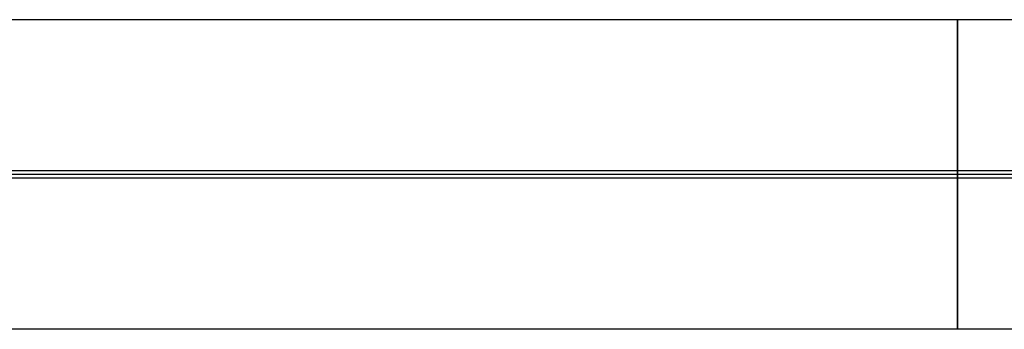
# Model space of a CAD drawing. Extents: x -37 to 483, y -973 to -253.
# Tile 157 of 197: x 142 to 227, y -282 to -256. Entities that reach past the tile are written whole.
import ezdxf

# ---------------------------------------------------------------- set-up
doc = ezdxf.new("R2010")
doc.units = 0
doc.layers.add('PREDEFINITO', color=7, linetype='CONTINUOUS')

msp = doc.modelspace()

# ---------------------------------------------------------------- linework, layer by layer
at = {"layer": 'PREDEFINITO'}
for p, q in [((405.929, -255.862, 145.138), (39.528, -255.862, 145.138)), ((222.729, -255.862, 145.138), (222.729, -255.858, 145.397)), ((222.729, -255.858, 145.397), (222.729, -255.861, 145.658)), ((222.729, -255.861, 145.658), (222.729, -255.87, 145.921)), ((222.729, -255.873, 144.878), (222.729, -255.862, 145.138)), ((222.729, -255.87, 145.921), (222.729, -255.887, 146.186)), ((222.729, -255.89, 144.617), (222.729, -255.873, 144.878)), ((222.729, -255.887, 146.186), (222.729, -255.91, 146.452)), ((222.729, -255.914, 144.353), (222.729, -255.89, 144.617)), ((222.729, -255.91, 146.452), (222.729, -255.941, 146.72)), ((222.729, -255.945, 144.087), (222.729, -255.914, 144.353)), ((222.729, -255.941, 146.72), (222.729, -255.979, 146.989)), ((222.729, -255.983, 143.819), (222.729, -255.945, 144.087)), ((222.729, -255.979, 146.989), (222.729, -256.024, 147.258)), ((222.729, -256.029, 143.55), (222.729, -255.983, 143.819)), ((222.729, -256.024, 147.258), (222.729, -256.078, 147.528)), ((222.729, -256.082, 143.279), (222.729, -256.029, 143.55)), ((222.729, -256.078, 147.528), (222.729, -256.139, 147.799)), ((222.729, -256.143, 143.007), (222.729, -256.082, 143.279)), ((222.729, -256.139, 147.799), (222.729, -256.207, 148.07)), ((222.729, -256.211, 142.734), (222.729, -256.143, 143.007)), ((222.729, -256.207, 148.07), (222.729, -256.284, 148.34)), ((222.729, -256.287, 142.461), (222.729, -256.211, 142.734)), ((222.729, -256.284, 148.34), (222.729, -256.369, 148.61)), ((222.729, -256.372, 142.186), (222.729, -256.287, 142.461)), ((222.729, -256.369, 148.61), (222.729, -256.462, 148.88)), ((222.729, -256.464, 141.912), (222.729, -256.372, 142.186)), ((222.729, -256.462, 148.88), (222.729, -256.564, 149.149)), ((222.729, -256.564, 141.638), (222.729, -256.464, 141.912)), ((222.729, -256.672, 141.363), (222.729, -256.564, 141.638)), ((222.729, -256.564, 149.149), (222.729, -256.673, 149.416)), ((222.729, -256.789, 141.09), (222.729, -256.672, 141.363)), ((222.729, -256.673, 149.416), (222.729, -256.791, 149.682)), ((222.729, -256.913, 140.817), (222.729, -256.789, 141.09)), ((222.729, -256.791, 149.682), (222.729, -256.917, 149.946)), ((222.729, -257.046, 140.545), (222.729, -256.913, 140.817)), ((222.729, -256.917, 149.946), (222.729, -257.051, 150.209)), ((222.729, -257.187, 140.275), (222.729, -257.046, 140.545)), ((222.729, -257.051, 150.209), (222.729, -257.194, 150.469)), ((222.729, -257.336, 140.006), (222.729, -257.187, 140.275)), ((222.729, -257.194, 150.469), (222.729, -257.345, 150.726)), ((222.729, -257.493, 139.739), (222.729, -257.336, 140.006)), ((222.729, -257.345, 150.726), (222.729, -257.504, 150.981)), ((222.729, -257.658, 139.474), (222.729, -257.493, 139.739)), ((222.729, -257.504, 150.981), (222.729, -257.67, 151.232)), ((222.729, -257.832, 139.212), (222.729, -257.658, 139.474)), ((222.729, -257.67, 151.232), (222.729, -257.845, 151.48)), ((222.729, -258.013, 138.953), (222.729, -257.832, 139.212)), ((222.729, -257.845, 151.48), (222.729, -258.028, 151.724)), ((222.729, -258.202, 138.696), (222.729, -258.013, 138.953)), ((222.729, -258.028, 151.724), (222.729, -258.219, 151.965)), ((222.729, -258.399, 138.443), (222.729, -258.202, 138.696)), ((222.729, -258.219, 151.965), (222.729, -258.417, 152.201)), ((222.729, -258.603, 138.194), (222.729, -258.399, 138.443)), ((222.729, -258.417, 152.201), (222.729, -258.622, 152.432)), ((222.729, -258.814, 137.949), (222.729, -258.603, 138.194)), ((222.729, -258.622, 152.432), (222.729, -258.835, 152.659)), ((222.729, -259.033, 137.707), (222.729, -258.814, 137.949)), ((222.729, -258.835, 152.659), (222.729, -259.055, 152.881)), ((222.729, -259.259, 137.471), (222.729, -259.033, 137.707)), ((222.729, -259.055, 152.881), (222.729, -259.282, 153.097)), ((222.729, -259.492, 137.238), (222.729, -259.259, 137.471)), ((222.729, -259.282, 153.097), (222.729, -259.516, 153.308)), ((222.729, -259.731, 137.011), (222.729, -259.492, 137.238)), ((222.729, -259.516, 153.308), (222.729, -259.756, 153.514)), ((222.729, -259.976, 136.789), (222.729, -259.731, 137.011)), ((222.729, -259.756, 153.514), (222.729, -260.002, 153.713)), ((222.729, -260.228, 136.572), (222.729, -259.976, 136.789)), ((222.729, -260.002, 153.713), (222.729, -260.254, 153.907)), ((222.729, -260.486, 136.361), (222.729, -260.228, 136.572)), ((222.729, -260.254, 153.907), (222.729, -260.512, 154.094)), ((222.729, -260.749, 136.156), (222.729, -260.486, 136.361)), ((222.729, -260.512, 154.094), (222.729, -260.775, 154.274)), ((222.729, -261.017, 135.957), (222.729, -260.749, 136.156)), ((222.729, -260.775, 154.274), (222.729, -261.043, 154.449)), ((222.729, -261.291, 135.764), (222.729, -261.017, 135.957)), ((222.729, -261.043, 154.449), (222.729, -261.316, 154.616)), ((222.729, -261.569, 135.577), (222.729, -261.291, 135.764)), ((222.729, -261.316, 154.616), (222.729, -261.594, 154.777)), ((222.729, -261.852, 135.397), (222.729, -261.569, 135.577)), ((222.729, -261.594, 154.777), (222.729, -261.875, 154.93)), ((222.729, -262.139, 135.223), (222.729, -261.852, 135.397)), ((222.729, -261.875, 154.93), (222.729, -262.161, 155.077)), ((222.729, -262.43, 135.056), (222.729, -262.139, 135.223)), ((222.729, -262.161, 155.077), (222.729, -262.45, 155.217)), ((222.729, -262.724, 134.896), (222.729, -262.43, 135.056)), ((222.729, -262.45, 155.217), (222.729, -262.743, 155.349)), ((222.729, -263.021, 134.743), (222.729, -262.724, 134.896)), ((222.729, -262.743, 155.349), (222.729, -263.038, 155.474)), ((222.729, -263.321, 134.597), (222.729, -263.021, 134.743)), ((222.729, -263.038, 155.474), (222.729, -263.336, 155.592)), ((222.729, -263.624, 134.459), (222.729, -263.321, 134.597)), ((222.729, -263.336, 155.592), (222.729, -263.636, 155.703)), ((222.729, -263.929, 134.327), (222.729, -263.624, 134.459)), ((222.729, -263.636, 155.703), (222.729, -263.939, 155.806)), ((222.729, -264.236, 134.202), (222.729, -263.929, 134.327)), ((222.729, -263.939, 155.806), (222.729, -264.242, 155.902)), ((222.729, -264.544, 134.085), (222.729, -264.236, 134.202)), ((222.729, -264.242, 155.902), (222.729, -264.548, 155.991)), ((222.729, -264.854, 133.975), (222.729, -264.544, 134.085)), ((222.729, -264.548, 155.991), (222.729, -264.854, 156.073)), ((222.729, -265.164, 133.872), (222.729, -264.854, 133.975)), ((222.729, -264.854, 156.073), (222.729, -265.161, 156.147)), ((222.729, -265.161, 156.147), (222.729, -265.468, 156.214)), ((222.729, -265.476, 133.776), (222.729, -265.164, 133.872)), ((222.729, -265.468, 156.214), (222.729, -265.775, 156.275)), ((222.729, -265.787, 133.687), (222.729, -265.476, 133.776)), ((222.729, -265.775, 156.275), (222.729, -266.083, 156.328)), ((222.729, -266.098, 133.606), (222.729, -265.787, 133.687)), ((222.729, -266.083, 156.328), (222.729, -266.389, 156.375)), ((222.729, -266.41, 133.531), (222.729, -266.098, 133.606)), ((222.729, -266.389, 156.375), (222.729, -266.695, 156.414)), ((222.729, -266.72, 133.464), (222.729, -266.41, 133.531)), ((222.729, -266.695, 156.414), (222.729, -267, 156.447)), ((222.729, -267.03, 133.403), (222.729, -266.72, 133.464)), ((222.729, -267, 156.447), (222.729, -267.304, 156.474)), ((222.729, -267.339, 133.349), (222.729, -267.03, 133.403)), ((222.729, -267.304, 156.474), (222.729, -267.607, 156.494)), ((222.729, -267.646, 133.302), (222.729, -267.339, 133.349)), ((222.729, -267.607, 156.494), (222.729, -267.907, 156.508)), ((222.729, -267.952, 133.262), (222.729, -267.646, 133.302)), ((222.729, -267.907, 156.508), (222.729, -268.206, 156.516)), ((222.729, -268.255, 133.227), (222.729, -267.952, 133.262)), ((222.729, -268.206, 156.516), (222.729, -268.503, 156.518)), ((222.729, -268.557, 133.2), (222.729, -268.255, 133.227)), ((405.929, -269.123, 144.834), (39.528, -269.123, 144.834)), ((389.544, -268.797, 156.514), (55.914, -268.797, 156.514)), ((222.729, -268.503, 156.518), (222.729, -268.797, 156.514)), ((222.729, -268.857, 133.178), (222.729, -268.557, 133.2)), ((222.729, -268.797, 156.514), (222.729, -269.091, 156.505)), ((222.729, -269.154, 133.162), (222.729, -268.857, 133.178)), ((222.729, -269.091, 156.505), (222.729, -269.388, 156.489)), ((222.729, -269.448, 133.153), (222.729, -269.154, 133.162)), ((405.929, -269.448, 133.153), (39.528, -269.448, 133.153)), ((222.729, -269.388, 156.489), (222.729, -269.688, 156.467)), ((222.729, -269.743, 133.149), (222.729, -269.448, 133.153)), ((222.729, -269.688, 156.467), (222.729, -269.99, 156.44)), ((222.729, -270.039, 133.151), (222.729, -269.743, 133.149)), ((222.729, -269.99, 156.44), (222.729, -270.293, 156.406)), ((222.729, -270.338, 133.159), (222.729, -270.039, 133.151)), ((222.729, -270.293, 156.406), (222.729, -270.599, 156.365)), ((222.729, -270.638, 133.173), (222.729, -270.338, 133.159)), ((222.729, -270.599, 156.365), (222.729, -270.906, 156.318)), ((222.729, -270.941, 133.193), (222.729, -270.638, 133.173)), ((222.729, -270.906, 156.318), (222.729, -271.215, 156.264)), ((222.729, -271.245, 133.22), (222.729, -270.941, 133.193)), ((222.729, -271.215, 156.264), (222.729, -271.525, 156.203)), ((222.729, -271.55, 133.253), (222.729, -271.245, 133.22)), ((222.729, -271.525, 156.203), (222.729, -271.835, 156.136)), ((222.729, -271.856, 133.292), (222.729, -271.55, 133.253)), ((222.729, -271.835, 156.136), (222.729, -272.147, 156.061)), ((222.729, -272.162, 133.339), (222.729, -271.856, 133.292)), ((222.729, -272.147, 156.061), (222.729, -272.458, 155.98)), ((222.729, -272.47, 133.392), (222.729, -272.162, 133.339)), ((222.729, -272.458, 155.98), (222.729, -272.769, 155.891)), ((222.729, -272.777, 133.453), (222.729, -272.47, 133.392)), ((222.729, -272.769, 155.891), (222.729, -273.081, 155.795)), ((222.729, -273.084, 133.52), (222.729, -272.777, 133.453)), ((222.729, -273.081, 155.795), (222.729, -273.391, 155.692)), ((222.729, -273.391, 133.594), (222.729, -273.084, 133.52)), ((222.729, -273.697, 133.676), (222.729, -273.391, 133.594)), ((222.729, -273.391, 155.692), (222.729, -273.701, 155.582)), ((222.729, -274.003, 133.765), (222.729, -273.697, 133.676)), ((222.729, -273.701, 155.582), (222.729, -274.009, 155.465)), ((222.729, -274.306, 133.861), (222.729, -274.003, 133.765)), ((222.729, -274.009, 155.465), (222.729, -274.316, 155.34)), ((222.729, -274.609, 133.964), (222.729, -274.306, 133.861)), ((222.729, -274.316, 155.34), (222.729, -274.621, 155.208)), ((222.729, -274.909, 134.075), (222.729, -274.609, 133.964)), ((222.729, -274.621, 155.208), (222.729, -274.924, 155.07)), ((222.729, -275.207, 134.193), (222.729, -274.909, 134.075)), ((222.729, -274.924, 155.07), (222.729, -275.224, 154.924)), ((222.729, -275.502, 134.318), (222.729, -275.207, 134.193)), ((222.729, -275.224, 154.924), (222.729, -275.521, 154.771)), ((222.729, -275.795, 134.45), (222.729, -275.502, 134.318)), ((222.729, -275.521, 154.771), (222.729, -275.815, 154.611)), ((222.729, -276.084, 134.59), (222.729, -275.795, 134.45)), ((222.729, -275.815, 154.611), (222.729, -276.106, 154.444)), ((222.729, -276.37, 134.737), (222.729, -276.084, 134.59)), ((222.729, -276.106, 154.444), (222.729, -276.393, 154.27)), ((222.729, -276.651, 134.89), (222.729, -276.37, 134.737)), ((222.729, -276.393, 154.27), (222.729, -276.676, 154.09)), ((222.729, -276.929, 135.051), (222.729, -276.651, 134.89)), ((222.729, -276.676, 154.09), (222.729, -276.954, 153.903)), ((222.729, -277.202, 135.218), (222.729, -276.929, 135.051)), ((222.729, -276.954, 153.903), (222.729, -277.228, 153.71)), ((222.729, -277.47, 135.393), (222.729, -277.202, 135.218)), ((222.729, -277.228, 153.71), (222.729, -277.496, 153.511)), ((222.729, -277.733, 135.573), (222.729, -277.47, 135.393)), ((222.729, -277.496, 153.511), (222.729, -277.759, 153.306)), ((222.729, -277.991, 135.761), (222.729, -277.733, 135.573)), ((222.729, -277.759, 153.306), (222.729, -278.017, 153.095)), ((222.729, -278.243, 135.954), (222.729, -277.991, 135.761)), ((222.729, -278.017, 153.095), (222.729, -278.269, 152.878)), ((222.729, -278.489, 136.153), (222.729, -278.243, 135.954)), ((222.729, -278.269, 152.878), (222.729, -278.514, 152.656)), ((222.729, -278.729, 136.359), (222.729, -278.489, 136.153)), ((222.729, -278.514, 152.656), (222.729, -278.753, 152.429)), ((222.729, -278.963, 136.57), (222.729, -278.729, 136.359)), ((222.729, -278.753, 152.429), (222.729, -278.986, 152.196)), ((222.729, -279.19, 136.786), (222.729, -278.963, 136.57)), ((222.729, -278.986, 152.196), (222.729, -279.212, 151.96)), ((222.729, -279.41, 137.008), (222.729, -279.19, 136.786)), ((222.729, -279.212, 151.96), (222.729, -279.431, 151.718)), ((222.729, -279.623, 137.235), (222.729, -279.41, 137.008)), ((222.729, -279.431, 151.718), (222.729, -279.642, 151.473)), ((222.729, -279.828, 137.466), (222.729, -279.623, 137.235)), ((222.729, -279.642, 151.473), (222.729, -279.846, 151.224)), ((222.729, -280.026, 137.702), (222.729, -279.828, 137.466)), ((222.729, -279.846, 151.224), (222.729, -280.043, 150.971)), ((222.729, -280.217, 137.943), (222.729, -280.026, 137.702)), ((222.729, -280.043, 150.971), (222.729, -280.232, 150.714)), ((222.729, -280.4, 138.187), (222.729, -280.217, 137.943)), ((222.729, -280.232, 150.714), (222.729, -280.413, 150.455)), ((222.729, -280.575, 138.435), (222.729, -280.4, 138.187)), ((222.729, -280.413, 150.455), (222.729, -280.587, 150.193)), ((222.729, -280.741, 138.686), (222.729, -280.575, 138.435)), ((222.729, -280.587, 150.193), (222.729, -280.752, 149.928)), ((222.729, -280.9, 138.941), (222.729, -280.741, 138.686)), ((222.729, -280.752, 149.928), (222.729, -280.909, 149.661)), ((222.729, -281.051, 139.198), (222.729, -280.9, 138.941)), ((222.729, -280.909, 149.661), (222.729, -281.058, 149.392)), ((222.729, -281.194, 139.458), (222.729, -281.051, 139.198)), ((222.729, -281.058, 149.392), (222.729, -281.199, 149.122)), ((222.729, -281.328, 139.721), (222.729, -281.194, 139.458)), ((222.729, -281.199, 149.122), (222.729, -281.332, 148.85)), ((222.729, -281.454, 139.985), (222.729, -281.328, 139.721)), ((222.729, -281.332, 148.85), (222.729, -281.457, 148.577)), ((222.729, -281.572, 140.251), (222.729, -281.454, 139.985)), ((222.729, -281.457, 148.577), (222.729, -281.573, 148.304)), ((222.729, -281.681, 140.518), (222.729, -281.572, 140.251)), ((222.729, -281.573, 148.304), (222.729, -281.681, 148.029)), ((222.729, -281.783, 140.787), (222.729, -281.681, 140.518)), ((222.729, -281.681, 148.029), (222.729, -281.781, 147.755)), ((222.729, -281.781, 147.755), (222.729, -281.873, 147.481)), ((222.729, -281.876, 141.057), (222.729, -281.783, 140.787)), ((390.527, -282.383, 144.529), (54.93, -282.383, 144.529)), ((222.729, -281.873, 147.481), (222.729, -281.958, 147.206)), ((222.729, -281.961, 141.327), (222.729, -281.876, 141.057)), ((222.729, -281.958, 147.206), (222.729, -282.034, 146.933)), ((222.729, -282.038, 141.597), (222.729, -281.961, 141.327)), ((222.729, -282.034, 146.933), (222.729, -282.102, 146.66)), ((222.729, -282.106, 141.868), (222.729, -282.038, 141.597)), ((222.729, -282.102, 146.66), (222.729, -282.163, 146.388)), ((222.729, -282.168, 142.139), (222.729, -282.106, 141.868)), ((222.729, -282.163, 146.388), (222.729, -282.216, 146.117)), ((222.729, -282.221, 142.409), (222.729, -282.168, 142.139)), ((222.729, -282.216, 146.117), (222.729, -282.262, 145.848)), ((222.729, -282.266, 142.678), (222.729, -282.221, 142.409)), ((222.729, -282.262, 145.848), (222.729, -282.3, 145.58)), ((222.729, -282.304, 142.947), (222.729, -282.266, 142.678)), ((222.729, -282.3, 145.58), (222.729, -282.331, 145.314)), ((222.729, -282.335, 143.215), (222.729, -282.304, 142.947)), ((222.729, -282.331, 145.314), (222.729, -282.355, 145.05)), ((222.729, -282.359, 143.481), (222.729, -282.335, 143.215)), ((222.729, -282.355, 145.05), (222.729, -282.372, 144.789)), ((222.729, -282.375, 143.746), (222.729, -282.359, 143.481)), ((222.729, -282.372, 144.789), (222.729, -282.383, 144.529)), ((222.729, -282.384, 144.009), (222.729, -282.375, 143.746)), ((222.729, -282.383, 144.529), (222.729, -282.387, 144.27)), ((222.729, -282.387, 144.27), (222.729, -282.384, 144.009))]:
    msp.add_line(p, q, dxfattribs=at)

doc.saveas('drawing.dxf')
